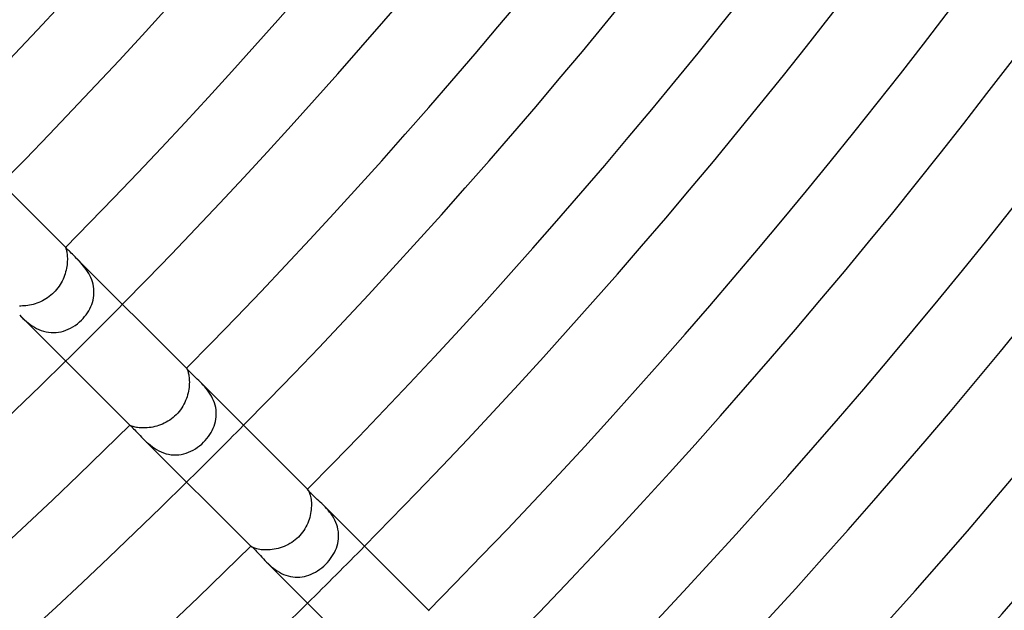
# Model space of a CAD drawing. Header units: millimetres. Extents: x -485 to 485, y -485 to 485.
# Tile 83 of 110: x 199 to 247, y -216 to -187. Entities that reach past the tile are written whole.
import ezdxf

# ---------------------------------------------------------------- set-up
doc = ezdxf.new("R2010")
doc.units = ezdxf.units.MM
doc.layers.add('HIDDEN', color=7, linetype='Continuous')
doc.layers.add('THICK', color=7, linetype='Continuous')

msp = doc.modelspace()

# ---------------------------------------------------------------- linework, layer by layer
at = {"layer": 'HIDDEN'}
for p, q in [((200.813, -197.986), (200.812, -197.986)), ((200.812, -197.986), (200.812, -197.99)), ((200.812, -197.99), (200.814, -197.999)), ((200.814, -197.986), (200.813, -197.986)), ((200.815, -197.987), (200.814, -197.986)), ((200.814, -197.999), (200.818, -198.013)), ((200.816, -197.988), (200.815, -197.987)), ((200.818, -197.99), (200.816, -197.988)), ((200.821, -197.992), (200.818, -197.99)), ((200.818, -198.013), (200.824, -198.032)), ((200.824, -198.032), (200.831, -198.056)), ((200.831, -198.056), (200.84, -198.086)), ((200.84, -198.086), (200.849, -198.122)), ((200.849, -198.122), (200.858, -198.163)), ((200.858, -198.163), (200.868, -198.21)), ((200.868, -198.21), (200.877, -198.262)), ((200.877, -198.262), (200.885, -198.319)), ((200.885, -198.319), (200.892, -198.382)), ((200.892, -198.382), (200.897, -198.449)), ((200.897, -198.449), (200.9, -198.522)), ((200.9, -198.522), (200.9, -198.598)), ((201.43, -198.602), (201.362, -198.533)), ((200.857, -199.023), (200.838, -199.114)), ((200.873, -198.934), (200.857, -199.023)), ((200.885, -198.846), (200.873, -198.934)), ((200.893, -198.761), (200.885, -198.846)), ((200.898, -198.678), (200.893, -198.761)), ((200.9, -198.598), (200.898, -198.678)), ((201.499, -198.675), (201.43, -198.602)), ((201.569, -198.75), (201.499, -198.675)), ((201.638, -198.829), (201.569, -198.75)), ((201.707, -198.912), (201.638, -198.829)), ((201.774, -198.998), (201.707, -198.912)), ((201.839, -199.088), (201.774, -198.998)), ((200.722, -199.481), (200.683, -199.571)), ((200.757, -199.389), (200.722, -199.481)), ((200.788, -199.298), (200.757, -199.389)), ((200.815, -199.206), (200.788, -199.298)), ((200.838, -199.114), (200.815, -199.206)), ((201.902, -199.183), (201.839, -199.088)), ((201.961, -199.281), (201.902, -199.183)), ((202.016, -199.383), (201.961, -199.281)), ((202.065, -199.487), (202.016, -199.383)), ((202.109, -199.593), (202.065, -199.487)), ((200.428, -200.001), (200.365, -200.08)), ((200.487, -199.919), (200.428, -200.001)), ((200.542, -199.835), (200.487, -199.919)), ((200.593, -199.749), (200.542, -199.835)), ((200.64, -199.661), (200.593, -199.749)), ((200.683, -199.571), (200.64, -199.661)), ((202.146, -199.703), (202.109, -199.593)), ((202.176, -199.815), (202.146, -199.703)), ((202.199, -199.928), (202.176, -199.815)), ((202.214, -200.041), (202.199, -199.928)), ((199.917, -200.488), (199.833, -200.543)), ((199.999, -200.429), (199.917, -200.488)), ((200.079, -200.366), (199.999, -200.429)), ((200.156, -200.299), (200.079, -200.366)), ((200.229, -200.229), (200.156, -200.299)), ((200.299, -200.156), (200.229, -200.229)), ((200.365, -200.08), (200.299, -200.156)), ((202.174, -200.606), (202.197, -200.495)), ((202.197, -200.495), (202.213, -200.382)), ((202.213, -200.382), (202.221, -200.268)), ((202.221, -200.154), (202.214, -200.041)), ((202.221, -200.268), (202.221, -200.154)), ((198.594, -200.9), (198.518, -200.899)), ((198.673, -200.898), (198.594, -200.9)), ((198.756, -200.893), (198.673, -200.898)), ((198.842, -200.885), (198.756, -200.893)), ((198.93, -200.873), (198.842, -200.885)), ((199.019, -200.858), (198.93, -200.873)), ((199.11, -200.839), (199.019, -200.858)), ((199.202, -200.816), (199.11, -200.839)), ((199.294, -200.789), (199.202, -200.816)), ((199.386, -200.759), (199.294, -200.789)), ((199.477, -200.724), (199.386, -200.759)), ((199.568, -200.685), (199.477, -200.724)), ((199.658, -200.642), (199.568, -200.685)), ((199.746, -200.594), (199.658, -200.642)), ((199.833, -200.543), (199.746, -200.594)), ((202.013, -201.035), (202.063, -200.93)), ((202.063, -200.93), (202.107, -200.824)), ((202.107, -200.824), (202.144, -200.716)), ((202.144, -200.716), (202.174, -200.606)), ((198.533, -201.361), (198.609, -201.436)), ((198.609, -201.436), (198.689, -201.513)), ((201.68, -201.513), (201.757, -201.424)), ((201.757, -201.424), (201.829, -201.331)), ((201.829, -201.331), (201.896, -201.235)), ((201.896, -201.235), (201.958, -201.136)), ((201.958, -201.136), (202.013, -201.035)), ((198.689, -201.513), (198.773, -201.589)), ((198.773, -201.589), (198.862, -201.665)), ((198.862, -201.665), (198.954, -201.74)), ((198.954, -201.74), (199.051, -201.813)), ((199.051, -201.813), (199.152, -201.882)), ((199.152, -201.882), (199.259, -201.948)), ((199.259, -201.948), (199.37, -202.009)), ((201.062, -201.999), (201.177, -201.933)), ((201.177, -201.933), (201.289, -201.859)), ((201.289, -201.859), (201.397, -201.779)), ((201.397, -201.779), (201.5, -201.691)), ((201.5, -201.691), (201.599, -201.599)), ((201.599, -201.599), (201.68, -201.513)), ((199.37, -202.009), (199.484, -202.064)), ((199.484, -202.064), (199.601, -202.111)), ((199.601, -202.111), (199.72, -202.151)), ((199.72, -202.151), (199.842, -202.182)), ((199.842, -202.182), (199.967, -202.205)), ((199.967, -202.205), (200.091, -202.218)), ((200.091, -202.218), (200.215, -202.222)), ((200.215, -202.222), (200.338, -202.217)), ((200.338, -202.217), (200.461, -202.203)), ((200.461, -202.203), (200.584, -202.179)), ((200.584, -202.179), (200.705, -202.147)), ((200.705, -202.147), (200.825, -202.107)), ((200.825, -202.107), (200.944, -202.057)), ((200.944, -202.057), (201.062, -201.999)), ((206.824, -203.995), (206.824, -203.995)), ((206.824, -203.995), (206.824, -203.995)), ((206.824, -203.995), (206.824, -203.995)), ((206.824, -203.995), (206.824, -203.995)), ((206.824, -203.995), (206.824, -203.995)), ((206.824, -203.995), (206.824, -203.995)), ((206.824, -203.995), (206.826, -203.998)), ((206.826, -203.998), (206.83, -204.006)), ((206.83, -204.006), (206.837, -204.019)), ((206.837, -204.019), (206.846, -204.037)), ((206.846, -204.037), (206.856, -204.061)), ((206.856, -204.061), (206.867, -204.09)), ((206.867, -204.09), (206.88, -204.125)), ((206.88, -204.125), (206.892, -204.165)), ((206.892, -204.165), (206.905, -204.211)), ((206.905, -204.211), (206.917, -204.263)), ((206.917, -204.263), (206.929, -204.32)), ((206.929, -204.32), (206.939, -204.383)), ((206.939, -204.383), (206.948, -204.451)), ((206.953, -204.851), (206.945, -204.94)), ((206.948, -204.451), (206.954, -204.523)), ((206.958, -204.764), (206.953, -204.851)), ((206.954, -204.523), (206.958, -204.599)), ((206.958, -204.599), (206.96, -204.68)), ((206.96, -204.68), (206.958, -204.764)), ((207.572, -204.745), (207.498, -204.67)), ((207.646, -204.824), (207.572, -204.745)), ((207.72, -204.907), (207.646, -204.824)), ((207.794, -204.994), (207.72, -204.907)), ((206.845, -205.404), (206.813, -205.498)), ((206.873, -205.31), (206.845, -205.404)), ((206.897, -205.216), (206.873, -205.31)), ((206.917, -205.123), (206.897, -205.216)), ((206.933, -205.031), (206.917, -205.123)), ((206.945, -204.94), (206.933, -205.031)), ((207.865, -205.085), (207.794, -204.994)), ((207.934, -205.181), (207.865, -205.085)), ((207.999, -205.28), (207.934, -205.181)), ((208.059, -205.383), (207.999, -205.28)), ((208.115, -205.49), (208.059, -205.383)), ((206.636, -205.872), (206.579, -205.963)), ((206.688, -205.78), (206.636, -205.872)), ((206.734, -205.686), (206.688, -205.78)), ((206.776, -205.592), (206.734, -205.686)), ((206.813, -205.498), (206.776, -205.592)), ((208.164, -205.599), (208.115, -205.49)), ((208.206, -205.711), (208.164, -205.599)), ((208.241, -205.825), (208.206, -205.711)), ((208.268, -205.941), (208.241, -205.825)), ((206.228, -206.375), (206.149, -206.442)), ((206.303, -206.303), (206.228, -206.375)), ((206.379, -206.223), (206.303, -206.303)), ((206.45, -206.14), (206.379, -206.223)), ((206.517, -206.053), (206.45, -206.14)), ((206.579, -205.963), (206.517, -206.053)), ((208.287, -206.058), (208.268, -205.941)), ((208.297, -206.176), (208.287, -206.058)), ((208.293, -206.409), (208.299, -206.293)), ((208.299, -206.293), (208.297, -206.176)), ((203.998, -206.826), (203.995, -206.824)), ((203.995, -206.824), (203.995, -206.824)), ((203.995, -206.824), (203.995, -206.824)), ((203.995, -206.824), (203.995, -206.824)), ((203.995, -206.824), (203.995, -206.824)), ((203.995, -206.824), (203.995, -206.824)), ((203.995, -206.824), (203.995, -206.824)), ((204.006, -206.83), (203.998, -206.826)), ((204.019, -206.837), (204.006, -206.83)), ((204.038, -206.846), (204.019, -206.837)), ((204.061, -206.856), (204.038, -206.846)), ((204.091, -206.868), (204.061, -206.856)), ((204.126, -206.88), (204.091, -206.868)), ((204.168, -206.893), (204.126, -206.88)), ((205.339, -206.865), (205.244, -206.891)), ((205.434, -206.836), (205.339, -206.865)), ((205.529, -206.801), (205.434, -206.836)), ((205.623, -206.763), (205.529, -206.801)), ((205.716, -206.72), (205.623, -206.763)), ((205.807, -206.673), (205.716, -206.72)), ((205.896, -206.622), (205.807, -206.673)), ((205.983, -206.566), (205.896, -206.622)), ((206.068, -206.506), (205.983, -206.566)), ((206.149, -206.442), (206.068, -206.506)), ((208.144, -206.975), (208.189, -206.866)), ((208.189, -206.866), (208.226, -206.754)), ((208.226, -206.754), (208.256, -206.641)), ((208.256, -206.641), (208.278, -206.525)), ((208.278, -206.525), (208.293, -206.409)), ((204.216, -206.906), (204.168, -206.893)), ((204.269, -206.918), (204.216, -206.906)), ((204.327, -206.93), (204.269, -206.918)), ((204.391, -206.94), (204.327, -206.93)), ((204.461, -206.949), (204.391, -206.94)), ((204.536, -206.955), (204.461, -206.949)), ((204.614, -206.959), (204.536, -206.955)), ((204.697, -206.96), (204.614, -206.959)), ((204.782, -206.957), (204.697, -206.96)), ((204.87, -206.952), (204.782, -206.957)), ((204.961, -206.942), (204.87, -206.952)), ((205.055, -206.929), (204.961, -206.942)), ((205.149, -206.912), (205.055, -206.929)), ((205.244, -206.891), (205.149, -206.912)), ((207.904, -207.389), (207.973, -207.29)), ((207.973, -207.29), (208.036, -207.188)), ((208.036, -207.188), (208.093, -207.083)), ((208.093, -207.083), (208.144, -206.975)), ((204.671, -207.499), (204.752, -207.578)), ((204.752, -207.578), (204.837, -207.658)), ((204.837, -207.658), (204.927, -207.737)), ((204.927, -207.737), (205.021, -207.816)), ((205.021, -207.816), (205.121, -207.892)), ((207.367, -207.919), (207.471, -207.841)), ((207.471, -207.841), (207.571, -207.756)), ((207.571, -207.756), (207.666, -207.666)), ((207.666, -207.666), (207.75, -207.577)), ((207.75, -207.577), (207.829, -207.485)), ((207.829, -207.485), (207.904, -207.389)), ((205.121, -207.892), (205.226, -207.964)), ((205.226, -207.964), (205.334, -208.032)), ((205.334, -208.032), (205.447, -208.093)), ((205.447, -208.093), (205.563, -208.149)), ((205.563, -208.149), (205.683, -208.196)), ((205.683, -208.196), (205.806, -208.236)), ((205.806, -208.236), (205.929, -208.266)), ((205.929, -208.266), (206.054, -208.286)), ((206.054, -208.286), (206.18, -208.297)), ((206.18, -208.297), (206.306, -208.299)), ((206.306, -208.299), (206.432, -208.291)), ((206.432, -208.291), (206.556, -208.273)), ((206.556, -208.273), (206.679, -208.247)), ((206.679, -208.247), (206.8, -208.212)), ((206.8, -208.212), (206.919, -208.168)), ((206.919, -208.168), (207.035, -208.117)), ((207.035, -208.117), (207.149, -208.058)), ((207.149, -208.058), (207.26, -207.992)), ((207.26, -207.992), (207.367, -207.919)), ((212.833, -210.008), (212.833, -210.007)), ((212.833, -210.007), (212.834, -210.008)), ((212.834, -210.006), (212.841, -210.013)), ((212.834, -210.008), (212.836, -210.008)), ((212.836, -210.008), (212.837, -210.009)), ((212.837, -210.009), (212.839, -210.011)), ((212.839, -210.011), (212.841, -210.013)), ((212.841, -210.013), (212.85, -210.023)), ((212.85, -210.023), (212.86, -210.038)), ((212.86, -210.038), (212.873, -210.058)), ((212.873, -210.058), (212.887, -210.084)), ((212.887, -210.084), (212.902, -210.116)), ((212.902, -210.116), (212.918, -210.154)), ((212.918, -210.154), (212.934, -210.199)), ((212.934, -210.199), (212.951, -210.249)), ((212.951, -210.249), (212.966, -210.304)), ((212.966, -210.304), (212.98, -210.366)), ((212.98, -210.366), (212.993, -210.433)), ((212.993, -210.433), (213.004, -210.505)), ((213.004, -210.505), (213.013, -210.582)), ((213.013, -210.582), (213.019, -210.663)), ((213.019, -210.663), (213.021, -210.748)), ((213.021, -210.748), (213.021, -210.836)), ((213.699, -210.872), (213.622, -210.793)), ((212.981, -211.21), (212.961, -211.307)), ((212.997, -211.114), (212.981, -211.21)), ((213.009, -211.019), (212.997, -211.114)), ((213.017, -210.926), (213.009, -211.019)), ((213.021, -210.836), (213.017, -210.926)), ((213.776, -210.956), (213.699, -210.872)), ((213.852, -211.043), (213.776, -210.956)), ((213.927, -211.135), (213.852, -211.043)), ((213.998, -211.231), (213.927, -211.135)), ((214.066, -211.331), (213.998, -211.231)), ((212.837, -211.692), (212.795, -211.786)), ((212.875, -211.596), (212.837, -211.692)), ((212.908, -211.5), (212.875, -211.596)), ((212.937, -211.404), (212.908, -211.5)), ((212.961, -211.307), (212.937, -211.404)), ((214.128, -211.434), (214.066, -211.331)), ((214.185, -211.541), (214.128, -211.434)), ((214.236, -211.651), (214.185, -211.541)), ((214.28, -211.765), (214.236, -211.651)), ((214.316, -211.879), (214.28, -211.765)), ((212.518, -212.224), (212.45, -212.303)), ((212.582, -212.141), (212.518, -212.224)), ((212.642, -212.056), (212.582, -212.141)), ((212.698, -211.968), (212.642, -212.056)), ((212.749, -211.878), (212.698, -211.968)), ((212.795, -211.786), (212.749, -211.878)), ((214.343, -211.995), (214.316, -211.879)), ((214.362, -212.112), (214.343, -211.995)), ((214.373, -212.23), (214.362, -212.112)), ((214.375, -212.348), (214.373, -212.23)), ((211.953, -212.707), (211.859, -212.759)), ((212.044, -212.65), (211.953, -212.707)), ((212.132, -212.589), (212.044, -212.65)), ((212.218, -212.523), (212.132, -212.589)), ((212.3, -212.453), (212.218, -212.523)), ((212.378, -212.378), (212.3, -212.453)), ((212.45, -212.303), (212.378, -212.378)), ((214.3, -212.811), (214.331, -212.697)), ((214.331, -212.697), (214.354, -212.582)), ((214.354, -212.582), (214.368, -212.465)), ((214.368, -212.465), (214.375, -212.348)), ((210.006, -212.834), (210.013, -212.841)), ((210.008, -212.834), (210.007, -212.833)), ((210.007, -212.833), (210.008, -212.833)), ((210.008, -212.836), (210.008, -212.834)), ((210.009, -212.837), (210.008, -212.836)), ((210.011, -212.839), (210.009, -212.837)), ((210.013, -212.841), (210.011, -212.839)), ((210.023, -212.85), (210.013, -212.841)), ((210.038, -212.861), (210.023, -212.85)), ((210.06, -212.874), (210.038, -212.861)), ((210.087, -212.888), (210.06, -212.874)), ((210.121, -212.904), (210.087, -212.888)), ((210.161, -212.921), (210.121, -212.904)), ((210.207, -212.937), (210.161, -212.921)), ((210.26, -212.954), (210.207, -212.937)), ((210.319, -212.97), (210.26, -212.954)), ((210.384, -212.984), (210.319, -212.97)), ((210.454, -212.997), (210.384, -212.984)), ((210.53, -213.007), (210.454, -212.997)), ((210.611, -213.015), (210.53, -213.007)), ((210.697, -213.02), (210.611, -213.015)), ((210.786, -213.022), (210.697, -213.02)), ((210.878, -213.019), (210.786, -213.022)), ((210.972, -213.013), (210.878, -213.019)), ((211.069, -213.003), (210.972, -213.013)), ((211.168, -212.989), (211.069, -213.003)), ((211.267, -212.97), (211.168, -212.989)), ((211.367, -212.947), (211.267, -212.97)), ((211.467, -212.919), (211.367, -212.947)), ((211.567, -212.886), (211.467, -212.919)), ((211.665, -212.848), (211.567, -212.886)), ((211.763, -212.806), (211.665, -212.848)), ((211.859, -212.759), (211.763, -212.806)), ((214.107, -213.248), (214.165, -213.142)), ((214.165, -213.142), (214.217, -213.034)), ((214.217, -213.034), (214.262, -212.924)), ((214.262, -212.924), (214.3, -212.811)), ((210.794, -213.622), (210.873, -213.7)), ((210.873, -213.7), (210.956, -213.777)), ((213.637, -213.82), (213.731, -213.731)), ((213.731, -213.731), (213.816, -213.641)), ((213.816, -213.641), (213.897, -213.548)), ((213.897, -213.548), (213.972, -213.451)), ((213.972, -213.451), (214.043, -213.351)), ((214.043, -213.351), (214.107, -213.248)), ((210.956, -213.777), (211.044, -213.853)), ((211.044, -213.853), (211.134, -213.926)), ((211.134, -213.926), (211.229, -213.997)), ((211.229, -213.997), (211.327, -214.063)), ((211.327, -214.063), (211.429, -214.125)), ((211.429, -214.125), (211.534, -214.182)), ((211.534, -214.182), (211.643, -214.233)), ((213.007, -214.229), (213.116, -214.178)), ((213.116, -214.178), (213.225, -214.121)), ((213.225, -214.121), (213.331, -214.055)), ((213.331, -214.055), (213.436, -213.983)), ((213.436, -213.983), (213.539, -213.905)), ((213.539, -213.905), (213.637, -213.82)), ((211.643, -214.233), (211.754, -214.276)), ((211.754, -214.276), (211.866, -214.312)), ((211.866, -214.312), (211.98, -214.34)), ((211.98, -214.34), (212.096, -214.36)), ((212.096, -214.36), (212.212, -214.372)), ((212.212, -214.372), (212.328, -214.375)), ((212.328, -214.375), (212.444, -214.37)), ((212.444, -214.37), (212.558, -214.357)), ((212.558, -214.357), (212.672, -214.337)), ((212.672, -214.337), (212.784, -214.308)), ((212.784, -214.308), (212.896, -214.273)), ((212.896, -214.273), (213.007, -214.229)), ((218.845, -216.017), (218.867, -216.039))]:
    msp.add_line(p, q, dxfattribs=at)
for radius, start, end in [(286, 314.59934, 315.40068), (294.5, 314.61091, 315.38911), (303, 314.6218, 315.37822)]:
    msp.add_arc((0, 0), radius, start, end, dxfattribs=at)
at = {"layer": 'THICK'}
for p, q in [((195.192, -192.364), (200.821, -197.992)), ((200.833, -198.005), (200.821, -197.992)), ((200.85, -198.024), (200.833, -198.005)), ((200.874, -198.05), (200.85, -198.024)), ((200.904, -198.083), (200.874, -198.05)), ((200.941, -198.121), (200.904, -198.083)), ((200.984, -198.165), (200.941, -198.121)), ((201.034, -198.214), (200.984, -198.165)), ((201.089, -198.268), (201.034, -198.214)), ((201.15, -198.327), (201.089, -198.268)), ((201.217, -198.391), (201.15, -198.327)), ((201.287, -198.46), (201.217, -198.391)), ((201.36, -198.532), (201.287, -198.46)), ((201.36, -198.532), (206.824, -203.995)), ((198.532, -201.36), (203.996, -206.824)), ((206.826, -203.999), (206.824, -203.995)), ((206.832, -204.008), (206.826, -203.999)), ((206.844, -204.024), (206.832, -204.008)), ((206.861, -204.045), (206.844, -204.024)), ((206.884, -204.072), (206.861, -204.045)), ((206.913, -204.105), (206.884, -204.072)), ((206.949, -204.143), (206.913, -204.105)), ((206.992, -204.187), (206.949, -204.143)), ((207.042, -204.236), (206.992, -204.187)), ((207.096, -204.288), (207.042, -204.236)), ((207.155, -204.343), (207.096, -204.288)), ((207.219, -204.402), (207.155, -204.343)), ((207.285, -204.464), (207.219, -204.402)), ((207.354, -204.529), (207.285, -204.464)), ((207.425, -204.598), (207.354, -204.529)), ((207.498, -204.67), (207.425, -204.598)), ((207.498, -204.67), (212.834, -210.006)), ((203.995, -206.824), (204, -206.827)), ((204, -206.827), (204.013, -206.836)), ((204.013, -206.836), (204.035, -206.852)), ((204.035, -206.852), (204.064, -206.876)), ((204.064, -206.876), (204.1, -206.908)), ((204.1, -206.908), (204.142, -206.948)), ((204.142, -206.948), (204.191, -206.996)), ((204.191, -206.996), (204.246, -207.052)), ((204.246, -207.052), (204.306, -207.116)), ((204.306, -207.116), (204.371, -207.185)), ((204.371, -207.185), (204.44, -207.258)), ((204.44, -207.258), (204.512, -207.336)), ((204.512, -207.336), (204.589, -207.416)), ((204.589, -207.416), (204.67, -207.498)), ((204.67, -207.498), (210.006, -212.834)), ((212.833, -210.013), (212.833, -210.008)), ((212.838, -210.026), (212.833, -210.013)), ((212.849, -210.044), (212.838, -210.026)), ((212.866, -210.068), (212.849, -210.044)), ((212.89, -210.099), (212.866, -210.068)), ((212.921, -210.134), (212.89, -210.099)), ((212.959, -210.174), (212.921, -210.134)), ((213.003, -210.219), (212.959, -210.174)), ((213.054, -210.268), (213.003, -210.219)), ((213.111, -210.322), (213.054, -210.268)), ((213.175, -210.38), (213.111, -210.322)), ((213.242, -210.44), (213.175, -210.38)), ((213.314, -210.505), (213.242, -210.44)), ((213.388, -210.572), (213.314, -210.505)), ((213.465, -210.642), (213.388, -210.572)), ((213.543, -210.716), (213.465, -210.642)), ((213.622, -210.793), (213.543, -210.716)), ((213.622, -210.793), (218.845, -216.017)), ((210.008, -212.833), (210.014, -212.833)), ((210.014, -212.833), (210.027, -212.839)), ((210.027, -212.839), (210.047, -212.851)), ((210.047, -212.851), (210.074, -212.871)), ((210.074, -212.871), (210.107, -212.898)), ((210.107, -212.898), (210.147, -212.933)), ((210.147, -212.933), (210.193, -212.977)), ((210.193, -212.977), (210.245, -213.03)), ((210.245, -213.03), (210.301, -213.089)), ((210.301, -213.089), (210.361, -213.155)), ((210.361, -213.155), (210.425, -213.225)), ((210.425, -213.225), (210.492, -213.3)), ((210.492, -213.3), (210.562, -213.377)), ((210.562, -213.377), (210.635, -213.457)), ((210.635, -213.457), (210.712, -213.539)), ((210.712, -213.539), (210.794, -213.622)), ((210.794, -213.622), (216.017, -218.845))]:
    msp.add_line(p, q, dxfattribs=at)
for radius, start, end in [(333, 315.33359, 359.66637), (341.5, 315.32075, 359.67926), (270, 315.4244, 359.57561), (273.5, 315.41901, 359.581), (277.5, 315.41294, 359.58707), (282, 315.40635, 359.59366), (286, 315.40068, 359.59933), (290.5, 315.39449, 359.60552), (294.5, 315.38911, 359.6109), (299, 315.38275, 359.61726), (303, 315.37822, 359.62179), (307.5, 315.37077, 359.62918), (311.5, 315.36785, 359.6321), (316, 315.35862, 359.64139), (320, 315.35811, 359.6419), (324.5, 315.34625, 359.65376), (328.5, 315.34883, 359.65118), (337, 315.34006, 359.65995), (345.5, 315.33169, 359.66831), (286, 270.40069, 314.59934), (290.5, 270.39444, 314.60553), (294.5, 270.38911, 314.61091), (299, 270.38275, 314.61727), (303, 270.37817, 314.6218)]:
    msp.add_arc((0, 0), radius, start, end, dxfattribs=at)

doc.saveas('drawing.dxf')
